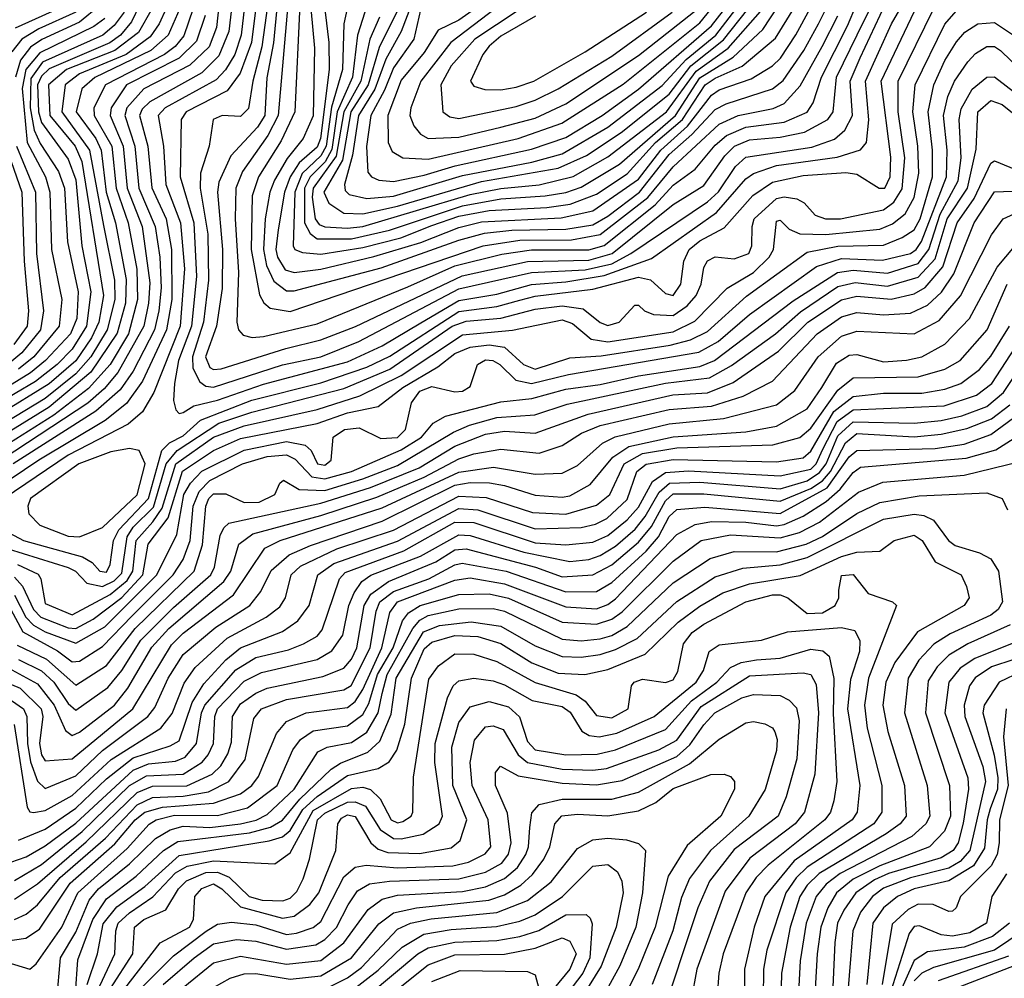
# Model space of a CAD drawing. Extents: x 501367 to 657802, y 482273 to 547541.
# Tile 204 of 256: x 556718 to 559290, y 536081 to 538586. Entities that reach past the tile are written whole.
import ezdxf

# ---------------------------------------------------------------- set-up
doc = ezdxf.new("R2010")
doc.units = 0

msp = doc.modelspace()

# ---------------------------------------------------------------- linework, layer by layer
at = {"layer": '0CON20XD'}
for points in [[(557282, 538705), (557264.4, 538555), (557238.9, 538491.1), (557193.7, 538446.3), (557058.7, 538371.3), (557038.2, 538351.8), (557031.1, 538335), (557053.5, 538255), (557063.7, 538146.3), (557101.1, 538065), (557115.2, 537985), (557115.8, 537855), (557102, 537775), (557039, 537641), (556997.3, 537582.7), (556941.4, 537538.6), (556768, 537435), (556655, 537358.9)], [(557315.1, 538704.9), (557296.5, 538545), (557280.1, 538495), (557255.6, 538454.4), (557231.2, 538428.8), (557098.5, 538355), (557079.9, 538335), (557094, 538255), (557100, 538155), (557138.6, 538055), (557149, 537935), (557137.1, 537785), (557068.6, 537611.4), (557039.2, 537560.8), (557001.5, 537528.5), (556845, 537448.2), (556677.7, 537335)], [(557909.1, 538615), (557865, 538584.5), (557811.6, 538558.4), (557775, 538499.5), (557715, 538427.3), (557679.9, 538335), (557680.6, 538265), (557691.3, 538241.3), (557719.2, 538225), (557785, 538221.2), (558020, 538275), (558134.8, 538315.2), (558295, 538417.3), (558495, 538577.3), (558598.6, 538705)], [(557246.6, 538695), (557232.2, 538565), (557213.4, 538515), (557163.2, 538466.8), (557042.7, 538405), (556997.8, 538355), (556992.9, 538335), (557019.4, 538255), (557029.9, 538145), (557072.6, 538045), (557084.6, 537965), (557087.6, 537885), (557082.2, 537825), (557070.1, 537775), (557015, 537667.4), (556981.2, 537618.8), (556917.5, 537562.5), (556701.5, 537425)], [(557344.8, 538695), (557323.8, 538526.2), (557294.5, 538445.5), (557260.1, 538399.9), (557153.3, 538345), (557140, 538325), (557137.8, 538175), (557173.2, 538055), (557180.1, 537915), (557167.2, 537785), (557132.9, 537695), (557122.6, 537635), (557120.4, 537590.4), (557126.1, 537566.1), (557135, 537556.9), (557145, 537559.5), (557173.5, 537576.5), (557235, 537591.4), (557355, 537633.4), (557575, 537692), (557665, 537733.3), (557766.3, 537793.7), (557865, 537852.2), (557965, 537868.7), (558055, 537893.8), (558145, 537900.8), (558245, 537917.4), (558368.5, 537961.5), (558538.4, 538081.6), (558615, 538169.7), (558635, 538184.1), (558695, 538204.2), (558853.8, 538226.2), (558914.6, 538245.4), (558930.4, 538265), (558936.5, 538323.5), (558928, 538425), (558995.3, 538575), (559039.2, 538650.8)], [(557374.1, 538685), (557351.1, 538515), (557327.3, 538425), (557316.1, 538353.9), (557295, 538332.9), (557247.5, 538335), (557223.3, 538325), (557213.7, 538255), (557190.9, 538185), (557189.4, 538145), (557209.7, 538025), (557211.2, 537905), (557198.9, 537795), (557169.8, 537705), (557170.8, 537675), (557189.1, 537639.1), (557205, 537628.6), (557225, 537625.7), (557405, 537683.7), (557505, 537705.1), (557603.9, 537745), (557865, 537882.3), (558055, 537924.9), (558195, 537932.1), (558265, 537947.8), (558314.6, 537975), (558515, 538110.1), (558543.9, 538136.1), (558588.4, 538201.6), (558615, 538226.5), (558787.2, 538252.8), (558846.5, 538273.5), (558873.5, 538296.5), (558894.1, 538335), (558887.5, 538425), (558913.8, 538486.2), (558979.4, 538625)], [(557391.1, 538625), (557381, 538525), (557364, 538434), (557358.3, 538335), (557339.5, 538305), (557269.9, 538230.1), (557238.5, 538161.5), (557235.3, 538135), (557248.4, 537985), (557247, 537883), (557232.2, 537785), (557203.4, 537705), (557215, 537676.9), (557225, 537671.5), (557245, 537673.3), (557413.2, 537726.8), (557505, 537748.9), (557595.8, 537784.2), (557873.8, 537916.2), (558045, 537954), (558205, 537957.6), (558265.6, 537975), (558425, 538102.6), (558505, 538152.5), (558560.5, 538229.5), (558585.9, 538255), (558625, 538271.8), (558705, 538278.5), (558767.9, 538292.1), (558829.1, 538325), (558843.4, 538345), (558852, 538435), (558906.2, 538546.2), (558978, 538692)], [(557417.6, 538615), (557393.3, 538335), (557366.6, 538283.4), (557300.7, 538189.3), (557283.2, 538145), (557281.2, 538065), (557289.6, 537925), (557285.7, 537795.7), (557289.8, 537775), (557301.7, 537761.7), (557325.4, 537755.4), (557355, 537757.6), (557495, 537791.4), (557732.1, 537887.9), (557855, 537942.2), (557977.3, 537972.7), (558055, 537984.2), (558205, 537984.1), (558244.6, 537995.4), (558378.1, 538101.9), (558425, 538153.2), (558482.3, 538195), (558535, 538258), (558565, 538283.1), (558615, 538304.9), (558715, 538318), (558775, 538343.9), (558791.3, 538368.7), (558812.5, 538435), (558880.4, 538569.6), (558927.9, 538682.1)], [(557741.7, 538625), (557714.9, 538555.1), (557675, 538482.4), (557646.1, 538403.9), (557603.6, 538335), (557588, 538232), (557567.1, 538155), (557568.9, 538138.9), (557578.6, 538128.6), (557625, 538118.8), (557695, 538124.3), (557875, 538178.4), (558056.4, 538213.6), (558135, 538235.4), (558255, 538305.1), (558396.5, 538413.5), (558458.8, 538481.2), (558536.7, 538545), (558635, 538674.3)], [(557765, 538611.4), (557747.8, 538535), (557695, 538459.5), (557671, 538401), (557635.7, 538335), (557624.5, 538254.5), (557627.4, 538187.4), (557637.5, 538175), (557656.5, 538166.5), (557695, 538162.4), (557775, 538179), (557856.2, 538203.8), (558055, 538246.9), (558145, 538278.2), (558239.5, 538335), (558335, 538404), (558525, 538569.3), (558622.6, 538695)], [(558080, 538650), (557906.9, 538535), (557845.7, 538465), (557818.8, 538415), (557823.4, 538345), (557842.1, 538332.1), (557865, 538327.6), (558015, 538358.7), (558065, 538375.4), (558124.8, 538405), (558265, 538490), (558423, 538605)], [(557032.6, 538625), (557010.3, 538579.7), (556981.7, 538545), (556953.6, 538525), (556795, 538457.2), (556775, 538438.4), (556764.9, 538415), (556767.2, 538345), (556775, 538316.7), (556845, 538221.6), (556865, 538166.8), (556880.6, 537995), (556903.8, 537875), (556893.3, 537785), (556855.4, 537724.6), (556815.9, 537685), (556759.6, 537640.4), (556652.4, 537577.6)], [(556691.1, 537245), (556728.1, 537225), (556882.7, 537182.7), (556907.5, 537167.5), (556927.3, 537145), (556945, 537142.6), (556955, 537161.9), (556963.7, 537225), (556977.2, 537252.8), (557055.1, 537335), (557089.9, 537460.1), (557109.8, 537480.2), (557145, 537498.2), (557190.4, 537539.6), (557325, 537591.3), (557505, 537636.9), (557625, 537677.4), (557685, 537706.4), (557865, 537823.3), (557965, 537836.6), (558025, 537852.8), (558065, 537863.4), (558215, 537881.9), (558335, 537912.9), (558365.9, 537905.9), (558405, 537870.2), (558425, 537865.2), (558444.9, 537895), (558453, 537955), (558467, 537985), (558495, 538007.5), (558558.5, 538041.5), (558633.5, 538126.5), (558685, 538161.1), (558765, 538178.4), (558876.4, 538186.4), (558905, 538181.7), (558963.1, 538145), (558977.9, 538145), (558992.4, 538175), (558994, 538226), (558968.6, 538425), (559064, 538626)], [(556855, 538630.4), (556706.7, 538563.3)], [(556927.6, 538622.4), (556875, 538579.4), (556776.5, 538533.5), (556746.5, 538513.5), (556720.3, 538479.7), (556707.6, 538435)], [(557450.4, 538625), (557436.9, 538345), (557401.3, 538268.7), (557342.5, 538175), (557325.3, 538125), (557323.4, 537985), (557345, 537867.1), (557356.2, 537846.2), (557372.3, 537832.3), (557425, 537822.8), (557928.9, 537995), (558025, 538009.2), (558159.6, 538010.4), (558235, 538024.4), (558359.3, 538120.7), (558425, 538201.3), (558545, 538312.2), (558595, 538335.3), (558686.7, 538353.3), (558715, 538366.4), (558756.9, 538413.1), (558814.4, 538515.6), (558855, 538595.7)], [(557707.9, 538615), (557656.9, 538513.1), (557628.4, 538415), (557583.4, 538345), (557561.3, 538218.7), (557513.1, 538135), (557526, 538106), (557565, 538079.9), (557615, 538078.2), (557705, 538098), (557925, 538162.6), (558125, 538197.5), (558199.1, 538230.9), (558289.2, 538290.8), (558415, 538390.7), (558471.7, 538465), (558557.1, 538532.9), (558640.7, 538639.3)], [(556991.1, 538605), (556965, 538570.3), (556935.7, 538545), (556778.1, 538475), (556747.7, 538432.3), (556745.8, 538355), (556756.6, 538296.6), (556772.1, 538262.1), (556819.3, 538189.3), (556835.3, 538145), (556843.2, 538005), (556870.9, 537875), (556867.9, 537805), (556851.3, 537765), (556786.1, 537695), (556746.6, 537663.4), (556575, 537557.4)], [(557064.2, 538615), (557028.3, 538551.7), (556967.1, 538505), (556840.6, 538455), (556793.6, 538415), (556796.7, 538335), (556863.2, 538255), (556880.9, 538215), (556937.1, 537865), (556925.1, 537795), (556905.9, 537754.1), (556865.3, 537694.7), (556795, 537634.4), (556665, 537554.3)], [(557171.4, 538615), (557146.9, 538543.1), (557124.1, 538515.9), (557096.2, 538495), (556942.6, 538415), (556912.3, 538355), (556912.9, 538335), (556958.8, 538255), (556970.1, 538145), (557002.1, 538055), (557024.1, 537934.1), (557026.3, 537855), (557002.8, 537765), (556954.6, 537685), (556898.2, 537621.8), (556807.5, 537552.5), (556675, 537468.4)], [(557203.1, 538596.9), (557180.4, 538529.6), (557135.1, 538484.9), (556997.6, 538415), (556957, 538355), (556954.9, 538335), (556989, 538255), (556999, 538145), (557038.4, 538045), (557058.1, 537898.1), (557054.8, 537845.2), (557042.3, 537785), (556975, 537663.6), (556939, 537621), (556896.1, 537583.9), (556675, 537438)], [(557100.7, 538615), (557083.1, 538575), (557059.2, 538540.8), (556996.5, 538495), (556875, 538444.2), (556836.8, 538415), (556828.8, 538345), (556900.5, 538245), (556937.5, 538047.5), (556965.7, 537905), (556966.9, 537855), (556947.1, 537775), (556904.6, 537705), (556865, 537660.1), (556785, 537595.8), (556678.3, 537531.7)], [(557136.3, 538615), (557106.4, 538545), (557061.2, 538505), (556915, 538434.3), (556880.5, 538405), (556866, 538345), (556917.5, 538275), (556930.8, 538245), (556944.6, 538135.4), (556968.9, 538055), (556996.9, 537906.9), (556995, 537844.6), (556973, 537767), (556904.6, 537665), (556795, 537573.3), (556695, 537511.8)], [(556865, 538605.2), (556768.4, 538561.6), (556724.1, 538535), (556698.1, 538501.9)], [(556712.5, 537162.5), (556766.7, 537136.7), (556773.8, 537125), (556785, 537060), (556855, 537030.9), (556955, 537083.6), (556999.4, 537120.6), (557014.3, 537145), (557022.8, 537225), (557066, 537274), (557090.2, 537309.8), (557125.8, 537425), (557225, 537494.6), (557305, 537524.9), (557495, 537567.2), (557607.2, 537602.8), (557715, 537656.4), (557875, 537762.5), (558005.6, 537774.4), (558135, 537801.2), (558162, 537792), (558211.2, 537751.2), (558255, 537744.4), (558425, 537770.5), (558481.9, 537798.1), (558566.2, 537883.8), (558635, 537925.4), (558676, 537965), (558687.3, 537985), (558695, 538058.9), (558705, 538061.8), (558728.4, 538038.4), (558756.5, 538026.5), (558824, 538024), (558965, 538038.6), (558998, 538052), (559031.5, 538078.5), (559055, 538120.8), (559067.1, 538185), (559064.2, 538255), (559051.2, 538345), (559057.7, 538415), (559135, 538574.2), (559170.7, 538615)], [(557479, 538615), (557488.6, 538511.4), (557485, 538334.6), (557459.1, 538275), (557417.2, 538222.8), (557383.9, 538166.1), (557372.1, 538135), (557359.9, 538065), (557355.5, 537985), (557363, 537943), (557382.5, 537902.5), (557415, 537877), (557435, 537876.8), (557662.7, 537937.3), (557865, 538009.7), (557932.3, 538027.7), (558004, 538036), (558145, 538038.7), (558215, 538049.8), (558255, 538072), (558337.7, 538135), (558415, 538233.4), (558474.4, 538285.6), (558535, 538350.7), (558564, 538366), (558684.9, 538405.1), (558713, 538427), (558766.7, 538505), (558805.3, 538574.7), (558824.5, 538615)], [(557515.9, 538605), (557525.8, 538525.8), (557526.7, 538455), (557504.5, 538275), (557495, 538252.2), (557448.4, 538211.6), (557424.5, 538175), (557409.9, 538135), (557393.5, 538036.5), (557387.4, 537985), (557391.5, 537965), (557412.1, 537932.1), (557435, 537925.1), (557505, 537933.9), (557643.5, 537966.5), (557766.5, 538003.5), (557865, 538042.8), (557925, 538057.4), (558132.4, 538067.6), (558215, 538085.8), (558335, 538169.2), (558392.7, 538245), (558462.5, 538307.5), (558525, 538388.1), (558545, 538402.7), (558628.8, 538431.2), (558684.9, 538465.1), (558705.4, 538485), (558746, 538546), (558783.2, 538615)], [(557574, 538615), (557564.9, 538575), (557561.4, 538455), (557533, 538357), (557518.6, 538255), (557505, 538229.8), (557456.5, 538183.5), (557436.9, 538135), (557432.4, 537995), (557437.1, 537985), (557457.2, 537977.2), (557505, 537973.2), (557615, 537990.2), (557714.1, 538015.9), (557795, 538047.8), (557865, 538071.9), (557945, 538087.5), (558094.9, 538095.1), (558156, 538104), (558225, 538129.4), (558305, 538183.1), (558379.4, 538265), (558449.7, 538325), (558508.5, 538415), (558535, 538433), (558605.6, 538464.4), (558692.6, 538537.4), (558740.8, 538615)], [(557620.1, 538605), (557600.4, 538545), (557587.5, 538435), (557548, 538345), (557533.3, 538246.7), (557516, 538214), (557477.1, 538175), (557462, 538145), (557462.4, 538055), (557477.2, 538027.2), (557495, 538013.1), (557585, 538013), (557684.5, 538035.5), (557875, 538099.4), (557975, 538117.7), (558090.6, 538125), (558145, 538133.9), (558185, 538148), (558285, 538208.4), (558431.2, 538335), (558495, 538433.6), (558582.4, 538487.6), (558659.8, 538560.2), (558699.5, 538620.5)], [(557658, 538592), (557632.6, 538535), (557609.5, 538425), (557564.7, 538345), (557545, 538228.6), (557484.8, 538145), (557482.2, 538122.2), (557490.3, 538065), (557500.9, 538050.9), (557515, 538044.6), (557575, 538040.6), (557615, 538044.9), (557895, 538128.9), (557975, 538144.5), (558075, 538154), (558164.4, 538175.6), (558255, 538226.9), (558408, 538345), (558485, 538451), (558569, 538511), (558653, 538607)], [(557961.1, 538615), (557844.2, 538525.8), (557765.9, 538425), (557740, 538355), (557737.2, 538335), (557748.3, 538308.3), (557765, 538286.3), (557785, 538275.2), (557865, 538279), (557975, 538304.9), (558065, 538328.4), (558145, 538366.1), (558335, 538492.4), (558495, 538618.6)], [(558065.5, 538594.5), (557975, 538542.4), (557945, 538516.6), (557928.4, 538495), (557896, 538425), (557905, 538411.6), (557933.1, 538403.1), (557975, 538401.9), (558015, 538409.6), (558061.6, 538425), (558195, 538501.5), (558355.2, 538605)], [(559023.3, 538143.3), (559030.4, 538225), (559012.9, 538345), (559013.3, 538425), (559105.9, 538615)], [(556705, 537129.1), (556725.8, 537105.8), (556754.6, 537045), (556774, 537025), (556845, 536997), (556865, 536995.4), (556910.5, 537019.5), (556985, 537075.7), (557040.1, 537135), (557054.3, 537215), (557105.9, 537284.1), (557143.7, 537406.3), (557225, 537460.3), (557295, 537491.1), (557495, 537530.5), (557575, 537558.1), (557655, 537574.8), (557718.9, 537625), (557811, 537679), (557855, 537713.8), (557895, 537730.4), (557945, 537735.9), (557985, 537729.7), (558034.5, 537684.5), (558065, 537672.4), (558155, 537702), (558237.1, 537707.1), (558417.3, 537735), (558470.7, 537749.3), (558515, 537770.7), (558616.9, 537863.1), (558775, 537978.5), (558855, 537993.6), (558975, 537996.9), (559023.5, 538016.5), (559055, 538036.8), (559070.1, 538065), (559102.5, 538175), (559102.6, 538245), (559091.3, 538345), (559105.8, 538415), (559135, 538479.2), (559165, 538527.4), (559187, 538553), (559221.2, 538575), (559265, 538578.3), (559335, 538531)], [(556941, 538589), (556912.2, 538567.8), (556770.9, 538499.1), (556734.4, 538455.6), (556724.5, 538405.5), (556738, 538265), (556785.5, 538175), (556797.5, 538135), (556801.2, 537985), (556828.2, 537855), (556821.8, 537785), (556755.5, 537705), (556715, 537672.7)], [(556705, 537082.1), (556734.8, 537025), (556754.2, 537004.2), (556785, 536986.3), (556865, 536957), (556940.5, 536999.5), (557076.4, 537135), (557129.1, 537240.9), (557147.1, 537345), (557164.8, 537375.2), (557194.1, 537405.9), (557305, 537461.3), (557415, 537483.3), (557464.4, 537474.4), (557480.1, 537460.1), (557496.5, 537425), (557515, 537421.5), (557531.8, 537435), (557537.5, 537495), (557567.2, 537515), (557605, 537519.1), (557661.8, 537491.8), (557705, 537494.3), (557725.7, 537515), (557741.7, 537585), (557763.5, 537615), (557795, 537627.3), (557855, 537613.7), (557875, 537615.3), (557895, 537627.5), (557914.6, 537685), (557935, 537696.7), (557954.3, 537695), (557972.3, 537685), (558014.2, 537644.2), (558055, 537635.3), (558151.7, 537658.3), (558492.6, 537717.4), (558542.4, 537745), (558625, 537815.7), (558799.3, 537940.7), (558865, 537961.8), (558972.3, 537957.7), (559045.6, 537975), (559060.2, 537985), (559073.5, 538006.5), (559139.1, 538175), (559140.6, 538245), (559131.1, 538335), (559142.3, 538385), (559160.3, 538425), (559195, 538475.2), (559215, 538497.6), (559245, 538515.2), (559265, 538515.6), (559280.4, 538505), (559335, 538451.6)], [(556688, 537058), (556726.8, 536986.8), (556816.9, 536936.9), (556855, 536908.2), (556875, 536909.7), (556935, 536947.7), (557012, 537028), (557119.2, 537135), (557145, 537175.2), (557163.8, 537225), (557171.6, 537315), (557186.8, 537353.2), (557215, 537382), (557300, 537425), (557365, 537444.6), (557415, 537448.4), (557437.9, 537437.9), (557481.4, 537391.4), (557515, 537385.7), (557585, 537405.6), (557715, 537461.7), (557768.1, 537495), (557798.7, 537531.3), (557830.4, 537549.6), (557975, 537586.9), (558056.2, 537596.2), (558145, 537620.2), (558235, 537632.5), (558334.8, 537655.2), (558495, 537679.8), (558532.9, 537695), (558738.8, 537851.2), (558854.8, 537925.2), (558895, 537931.6), (558985, 537923.6), (559065, 537948.2), (559093.5, 537985), (559122.6, 538077.4), (559169.9, 538165), (559177.8, 538225), (559172.6, 538325), (559177.1, 538352.9), (559206.3, 538403.7), (559245, 538435.2), (559265, 538436.4), (559345, 538374.6)], [(556711.5, 536951.5), (556788.6, 536915), (556865, 536847.4), (556945, 536898.5), (557020.4, 536995), (557173.7, 537145), (557196, 537214), (557204.4, 537315), (557212, 537335), (557225, 537346.7), (557256.9, 537346.9), (557305, 537324.6), (557344.3, 537325), (557384.6, 537345), (557398, 537375), (557407.7, 537382.3), (557448.3, 537358.3), (557515, 537355.8), (557615, 537385.8), (557705, 537421.3), (557851.8, 537508.2), (557893.7, 537526.3), (557965, 537546.3), (558063.7, 537553.7), (558148.7, 537581.3), (558405, 537635.9), (558519.8, 537650.2), (558578, 537682), (558692.9, 537765), (558757.6, 537822.4), (558855, 537888.6), (558900.6, 537899.4), (558985, 537889.6), (559065, 537912.6), (559109.5, 537960.5), (559141.2, 538065), (559193.8, 538145), (559216.9, 538246.9), (559221.4, 538345), (559255, 538374.2), (559284.2, 538364.2), (559320.2, 538335)], [(556681.9, 538255), (556724.2, 538135), (556729.9, 537955), (556741.4, 537825), (556737.8, 537785), (556703, 537737)], [(556710.1, 538255), (556759.6, 538135), (556762.4, 537975), (556780.5, 537825), (556772.7, 537775), (556723.9, 537715), (556687.7, 537685)], [(556715, 536914.1), (556775, 536884.9), (556807.9, 536855), (556845, 536799), (556865, 536781.5), (556949, 536841), (556984.9, 536885.1), (557034.6, 536964.6), (557120, 537050), (557217.6, 537135), (557226.9, 537155), (557242.2, 537237.8), (557251.7, 537258.3), (557265, 537270), (557505, 537322.7), (557635, 537363.1), (557761.4, 537415), (557855, 537471.4), (557935, 537502.9), (557985, 537510.3), (558065, 537505.1), (558203.3, 537555), (558424.8, 537605.2), (558515, 537610.6), (558582.3, 537637.7), (558700.2, 537719.8), (558776.6, 537795), (558865, 537854), (558905, 537863.3), (558995, 537855.1), (559055, 537869.1), (559083.8, 537886.2), (559129.9, 537940.1), (559167, 538055), (559211.3, 538118.7), (559255, 538210.7), (559265, 538217.1), (559345, 538183.9)], [(556648.4, 537215), (556845, 537154.2), (556864, 537145), (556893.9, 537113.9), (556935, 537105.1), (556965, 537119.7), (556985, 537140), (556998.7, 537235), (557015, 537259.8), (557067.7, 537312.3), (557100.8, 537425), (557130, 537460), (557238.2, 537531.8), (557325, 537560.4), (557565, 537622.2), (557685, 537672.5), (557848.2, 537785), (557885, 537798.4), (557975, 537806.2), (558065, 537829), (558135, 537838.1), (558189.8, 537829.8), (558235, 537794.8), (558255, 537786.3), (558284.5, 537795), (558325, 537840), (558335, 537840), (558350, 537825), (558374.2, 537815), (558425, 537813.2), (558462, 537838), (558485.2, 537864.7), (558498.5, 537895), (558505, 537938.6), (558515, 537955.3), (558535, 537966.1), (558585, 537960.5), (558622.9, 537975), (558631, 537995), (558631.3, 538045), (558637.2, 538065), (558695, 538118.8), (558715, 538123.2), (558747.9, 538117.9), (558767.4, 538107.4), (558796, 538075), (558823.3, 538065), (558862.5, 538065), (558975, 538089), (559001.5, 538108.5), (559023.3, 538143.3)], [(556697.5, 536887.5), (556765, 536850.4), (556808.8, 536795), (556838.3, 536728.3), (556855, 536715.5), (556875, 536724.3), (556966.3, 536795), (557000.6, 536839.4), (557063.5, 536946.5), (557107.6, 536995), (557252, 537118), (557269.9, 537145), (557291, 537215), (557327.6, 537242.4), (557505, 537290.2), (557651.6, 537338.4), (557775, 537390.4), (557865, 537438.2), (557905, 537451), (557975, 537463.9), (558075, 537453.5), (558135, 537473), (558186.2, 537505), (558235, 537525.7), (558415, 537566.8), (558525, 537575.5), (558607.8, 537602.2), (558685, 537640.9), (558801, 537765), (558865, 537809.4), (558905, 537820.8), (558975, 537814.5), (559045, 537819), (559089.8, 537840.2), (559126, 537874), (559158.5, 537921.5), (559211.4, 538055), (559265, 538136), (559335, 538138.5)], [(556645, 536870.8), (556719.4, 536839.4), (556774.4, 536785), (556778.7, 536765), (556770.3, 536695), (556775, 536665.5), (556785, 536649.6), (556855, 536654.3), (557014.3, 536785), (557115, 536952.2), (557145, 536982.7), (557276.7, 537083.3), (557358.6, 537205), (557399.1, 537225), (557665, 537310.5), (557865, 537403.5), (557956.2, 537416.2), (558065, 537398), (558135, 537400.8), (558175, 537421.3), (558240.8, 537479.2), (558273.8, 537496.2), (558415, 537529.4), (558556.6, 537543.4), (558695, 537579.4), (558743.4, 537616.6), (558803.9, 537705), (558865, 537758.6), (558905, 537772.2), (559055, 537764.5), (559119.9, 537800.1), (559176, 537864), (559256.5, 538023.5), (559287.4, 538065), (559335, 538086.7)], [(556665, 536828.6), (556728.4, 536785), (556736.8, 536765), (556738.4, 536695), (556746.4, 536646.4), (556765, 536596), (556785, 536577), (556865, 536610.4), (556935, 536676.8), (557053, 536765), (557071.7, 536788.3), (557105.8, 536865), (557145, 536926.8), (557231.1, 536998.9), (557319.2, 537055), (557348.6, 537091.4), (557375, 537146.7), (557422.1, 537187.9), (557477.8, 537212.2), (557665, 537275.1), (557855, 537369.2), (557895, 537376.1), (557945.3, 537375.3), (557985, 537368.9), (558065, 537343.4), (558135, 537337.8), (558155, 537341.5), (558208.5, 537371.5), (558267.3, 537442.7), (558309.7, 537470.3), (558425, 537496.2), (558615, 537509.3), (558695, 537523.6), (558775, 537568.8), (558813.8, 537625), (558851.9, 537688.1), (558885, 537709), (558905, 537711.3), (558975, 537691.4), (559035, 537695.7), (559075, 537704.9), (559135, 537737.8), (559199.3, 537805), (559271.3, 537938.7), (559335, 538014.7)], [(556704.3, 536744.3), (556738, 536528), (556745, 536516.5), (556754.3, 536514.3), (556785, 536519.7), (556855, 536559), (556957, 536653), (557086.7, 536735), (557117, 536773), (557147.8, 536852.2), (557177.1, 536892.9), (557260.5, 536969.5), (557362.4, 537025), (557398, 537052), (557412.7, 537075), (557427.8, 537135), (557452.2, 537157.8), (557547.1, 537202.9), (557695, 537252), (557865, 537341), (557937, 537337), (558058, 537298), (558145, 537293.9), (558225, 537317), (558260.2, 537345), (558297, 537425), (558345, 537452), (558435, 537466.7), (558685.5, 537474.5), (558755.8, 537494.2), (558785, 537518.5), (558855, 537617.7), (558895, 537650.1), (559065, 537652.6), (559135, 537672.6), (559175.1, 537694.9), (559245.2, 537775), (559297.8, 537895)], [(556675, 536378), (556735, 536398.4), (556785, 536427.5), (556865, 536486.9), (557015, 536625.2), (557055, 536641.5), (557125, 536648.2), (557151, 536659), (557180.2, 536695), (557193.2, 536775), (557201.8, 536795), (557283.1, 536886.9), (557335, 536919.6), (557420.4, 536939.6), (557459.7, 536955), (557495, 536974.8), (557508.3, 536991.7), (557553.6, 537125), (557568.2, 537141.8), (557721.9, 537198.1), (557855, 537272.8), (557905, 537271.7), (558065, 537219.2), (558145, 537213.8), (558215, 537220.3), (558255, 537238.2), (558305, 537278.8), (558335, 537312.2), (558371, 537379), (558405, 537402.8), (558465, 537407.1), (558705, 537393.9), (558785, 537411.3), (558798.4, 537425), (558816.6, 537463.4), (558853.9, 537536.1), (558895, 537566), (559133.5, 537576.5), (559217.4, 537605), (559257.9, 537635), (559355, 537785.2)], [(556715, 536442.1), (556785, 536471.2), (556865, 536525.9), (556945, 536602), (557015, 536657.1), (557111.2, 536688.8), (557135, 536702), (557168.6, 536801.4), (557199.3, 536850.7), (557256.7, 536913.3), (557295, 536944.9), (557405, 536987.4), (557444.9, 537015.1), (557474.6, 537055.4), (557496.8, 537135), (557539.3, 537165), (557705, 537223), (557865, 537308.6), (557915.1, 537305.1), (558065, 537255.3), (558185, 537258.9), (558222.7, 537267.3), (558252.4, 537282.4), (558305, 537332.4), (558330.6, 537405), (558355, 537424.3), (558425, 537436.9), (558695, 537430.3), (558765, 537441.3), (558785, 537458.5), (558845, 537562.1), (558895, 537601), (558975, 537609.9), (559075, 537610.3), (559135, 537620.1), (559176.9, 537635), (559225, 537671.8), (559255, 537706.5), (559303.4, 537785)], [(556705, 536336.6), (556775, 536378.2), (556881.5, 536465), (557005.1, 536584.9), (557049.8, 536609.8), (557145, 536614.9), (557195, 536646.2), (557211, 536665), (557224.4, 536695), (557227.7, 536765), (557234.7, 536785), (557305, 536857.3), (557349.9, 536880.1), (557495, 536914.1), (557533.6, 536936.4), (557562.4, 536977.6), (557578.5, 537055), (557591.6, 537088.4), (557612.4, 537117.6), (557635.5, 537134.5), (557765, 537184), (557865, 537240.2), (557895, 537238.2), (558035, 537194.5), (558155, 537170.1), (558205, 537175.5), (558235, 537185.7), (558275, 537210.2), (558326, 537255), (558352.4, 537287.6), (558389, 537351), (558415.5, 537374.5), (558495, 537377.1), (558705, 537360.3), (558775, 537381.1), (558807.5, 537402.5), (558824.7, 537425), (558855, 537498.2), (558895, 537534.9), (559055, 537531.6), (559125, 537538.7), (559179.1, 537550.9), (559244.4, 537575), (559288.1, 537611.9), (559335, 537682.2)], [(556705, 536234.9), (556735, 536248.7), (556765, 536273.4), (556824.1, 536345), (556942.3, 536447.7), (557025.5, 536534.5), (557065, 536553.3), (557145, 536556.9), (557211.6, 536568.4), (557265, 536595.7), (557306.9, 536653.1), (557330.3, 536759.7), (557349.8, 536785), (557415, 536809.6), (557565, 536835.1), (557584.1, 536845.9), (557634.1, 536945), (557649.3, 537040.7), (557659.3, 537065), (557695, 537092.2), (557786.7, 537125), (557855, 537161.6), (557874.2, 537165.8), (557989.4, 537145), (558145, 537090.9), (558225, 537091.5), (558265, 537115.6), (558355, 537197.1), (558386.6, 537235), (558415, 537287.6), (558435, 537305.6), (558508, 537312), (558705, 537295.6), (558827.8, 537362.2), (558885, 537443.2), (558905, 537460.5), (559109.2, 537465), (559185, 537477), (559255, 537501.9), (559360.7, 537579.3)], [(556705, 536287.8), (556765, 536328.5), (556891.8, 536438.2), (557025, 536567), (557065, 536583.1), (557155, 536584.4), (557221.4, 536615), (557243.4, 536636.6), (557262.4, 536667.6), (557271.6, 536698.4), (557274.1, 536765), (557295, 536798.3), (557335, 536826.6), (557365, 536839.5), (557509.9, 536870.1), (557565, 536891.7), (557585, 536914.8), (557599.1, 536945), (557617.8, 537055), (557635.4, 537084.6), (557681.7, 537118.3), (557805, 537169.1), (557855, 537200.3), (557885, 537203.1), (558065.4, 537155.4), (558135, 537130.2), (558215, 537135.1), (558265, 537161.8), (558335, 537220.3), (558368.5, 537261.5), (558405, 537328.8), (558425, 537346.9), (558505, 537346.6), (558705, 537327.5), (558785, 537361), (558815, 537380.9), (558835.9, 537405), (558875, 537480.1), (558905, 537504.1), (559055, 537495.6), (559125, 537502.4), (559192.4, 537517.6), (559256.9, 537543.1), (559305, 537579)], [(556675, 536177.7), (556734.2, 536185.8), (556770.5, 536209.5), (556850, 536330), (556967.3, 536432.7), (557020.4, 536495), (557045, 536514.9), (557091.4, 536528.6), (557225, 536538.4), (557295, 536563.5), (557324.5, 536585), (557341.9, 536608.1), (557389.3, 536720.7), (557415, 536751.9), (557466.7, 536775), (557575, 536788.9), (557595, 536804.6), (557615, 536836.1), (557664, 536945), (557685, 537036.5), (557705.6, 537065), (557855, 537121.7), (557895, 537127.3), (557985, 537112.1), (558145, 537051.6), (558225, 537046.6), (558255, 537057.4), (558275, 537072.6), (558435, 537240.3), (558482.8, 537267.2), (558525, 537274.7), (558615, 537272.5), (558695, 537263), (558715, 537266.6), (558765, 537288.9), (558825, 537326.8), (558861.2, 537358.8), (558895, 537402.3), (558915, 537416.4), (559190.3, 537439.7), (559268.1, 537461.9), (559345, 537510.5)], [(556875, 537234.9), (556935, 537258.7), (557025, 537343.9), (557046, 537425), (557030.1, 537460.1), (557005.2, 537465.2), (556956.7, 537456.7), (556872.9, 537425), (556747, 537335), (556739.8, 537315), (556741.9, 537295), (556770.6, 537265), (556845, 537236.3), (556875, 537234.9)], [(556655, 536131.9), (556744.6, 536105.4), (556761.1, 536118.9), (556828.5, 536215), (556870.1, 536305), (556999.3, 536420.7), (557056.2, 536483.8), (557075, 536495.4), (557122.7, 536507.3), (557235, 536506.7), (557313.2, 536526.8), (557390.9, 536585), (557432.1, 536677.9), (557451.6, 536705), (557485, 536727.8), (557575, 536740.8), (557615, 536770.6), (557630.6, 536799.4), (557653.3, 536875), (557693.8, 536945), (557718.2, 537015), (557734, 537036), (557764.8, 537055.2), (557865, 537084.1), (557945, 537085.3), (557995, 537074.2), (558135, 537011.6), (558225, 537006.1), (558265, 537019.6), (558291.7, 537038.3), (558425, 537171.4), (558498.6, 537225), (558575, 537239.5), (558705, 537231.6), (558755, 537246.2), (558807.3, 537272.7), (558909, 537351), (558972.7, 537377.3), (559185, 537395.4), (559335, 537431.9)], [(556815.1, 536024.9), (556824.9, 536135), (556865, 536201.6), (556899.7, 536285), (556924.2, 536315), (557005, 536380.7), (557073.3, 536446.7), (557111, 536469), (557145, 536478.9), (557215.4, 536475.4), (557295, 536484.4), (557335.8, 536494.2), (557365, 536509.5), (557435.7, 536575), (557496.8, 536673.2), (557521.1, 536685), (557585, 536697.2), (557625, 536724), (557654.4, 536775), (557665.4, 536825.4), (557678.2, 536875), (557745, 536994.9), (557763.4, 537016.6), (557785, 537028.8), (557865, 537046.3), (557955, 537047.5), (557985, 537040.1), (558135, 536967.1), (558185, 536962.7), (558235, 536967.9), (558265, 536977.2), (558305, 537000.5), (558425, 537114.6), (558521.7, 537178.3), (558585, 537196.4), (558695, 537195.6), (558772.4, 537215), (558815, 537235.5), (558905, 537295.4), (558965, 537324.2), (559067.9, 537342.1), (559245, 537349.4), (559284.6, 537335), (559298.2, 537305)], [(556858.1, 535955), (556870.5, 536129.5), (556909.5, 536235), (556945, 536289.2), (557022.3, 536347.7), (557094.4, 536415.6), (557131.2, 536438.8), (557318.8, 536461.2), (557373.9, 536476.1), (557405, 536494.4), (557450.3, 536549.7), (557532, 536628), (557556.3, 536643.7), (557628, 536672), (557659.4, 536700.6), (557688.8, 536771.2), (557701.5, 536865), (557773.3, 536986.7), (557815, 537003), (557897.2, 537012.8), (557975, 537001), (558065, 536950), (558135, 536921.6), (558185, 536919.8), (558235, 536927.2), (558275, 536940), (558331.1, 536968.9), (558435, 537066), (558535, 537129.7), (558607.4, 537152.6), (558705, 537161.1), (558775, 537180.5), (558975, 537280.7), (559055, 537293.9), (559080.1, 537290.1), (559105, 537277.7), (559144.4, 537225), (559161.8, 537211.8), (559225, 537192.5), (559255, 537176.7), (559275.1, 537145), (559285.4, 537064.6), (559274.1, 537045), (559255, 537030.1), (559148.6, 536981.4), (559106.1, 536953.9), (559067.2, 536912.8), (559039.2, 536865), (559029.1, 536775), (559088.9, 536585), (559095.7, 536505), (559085.3, 536484.7), (559048.3, 536451.7), (558861.8, 536355), (558825, 536327), (558798.7, 536295), (558772.5, 536225), (558756.6, 536126.6), (558747, 535945)], [(556894.9, 536065.1), (556921.6, 536145), (556936.2, 536223.8), (556972.2, 536267.8), (557045, 536320.9), (557135, 536402.5), (557369.6, 536440.4), (557405, 536450.9), (557425, 536467.2), (557457.9, 536522.1), (557495, 536556.6), (557575, 536610.7), (557655, 536629.5), (557683.5, 536646.5), (557703.1, 536676.9), (557724.7, 536745.3), (557741.6, 536865), (557775, 536941.6), (557795, 536959.5), (557855, 536977), (557915, 536974), (557975, 536955.6), (558055.7, 536905.7), (558125, 536878.8), (558194.7, 536875.3), (558255, 536887.9), (558351.8, 536928.2), (558438.2, 537011.8), (558495, 537053.8), (558555, 537088.1), (558625, 537112.1), (558756.6, 537133.4), (558865, 537183), (558905, 537194.6), (558965, 537197.5), (559002.9, 537225), (559055, 537238.5), (559076, 537225), (559109.7, 537169.7), (559177.1, 537135), (559191.8, 537105), (559198, 537075), (559185.3, 537055), (559063.4, 536986.6), (559004, 536906), (558980.8, 536855), (558972.7, 536795), (558985.8, 536725.8), (559029.6, 536585), (559034.2, 536505), (559018, 536485), (558981.4, 536458.6), (558806.7, 536355), (558775.3, 536325), (558755.9, 536295), (558731.1, 536215), (558708.3, 536095), (558704.5, 535945)], [(556921.7, 536048.3), (556967.2, 536145), (556969.6, 536205), (556976, 536225), (557005, 536252.4), (557066.1, 536293.9), (557125, 536356.5), (557156.1, 536373.9), (557225, 536388.2), (557385, 536380), (557425, 536409.5), (557485, 536519.6), (557585, 536576.9), (557615, 536580.3), (557635, 536574.9), (557660.1, 536550.1), (557688.4, 536495), (557705, 536487.8), (557718.9, 536491.1), (557741.2, 536505), (557745.3, 536515), (557747.1, 536607.1), (557787.3, 536862.7), (557812.3, 536897.7), (557855, 536928.5), (557905, 536927.8), (557965, 536908.8), (558065, 536853.7), (558171.5, 536821.5), (558195.1, 536805.1), (558225, 536768.2), (558265, 536762), (558307.5, 536785), (558316.2, 536845), (558323.6, 536855), (558345, 536862.6), (558405, 536854.4), (558425, 536860.7), (558437.1, 536882.9), (558452.1, 536955), (558475.1, 536984.9), (558505, 537006), (558614.7, 537065), (558685, 537082.9), (558705, 537083.1), (558725.1, 537075.1), (558775, 537034.1), (558815, 537035.9), (558848, 537055), (558857.6, 537075), (558858.4, 537095), (558865, 537133.3), (558895, 537136.1), (558935, 537086.6), (558998.6, 537065), (559008.9, 537055), (558935.1, 536865), (558925.3, 536794.7), (558932, 536735), (558970.1, 536585), (558970.3, 536515), (558949.3, 536485), (558775, 536371.6), (558746.3, 536343.7), (558719.6, 536305), (558669.9, 536155), (558661.1, 536105), (558659.3, 535955)], [(559305.8, 537005), (559195, 536955.1), (559144.9, 536925.1), (559114.8, 536895), (559091.3, 536858.7), (559084.6, 536775), (559146.8, 536585), (559149.8, 536505), (559134, 536466), (559094.8, 536425), (558965, 536375.5), (558895, 536340.7), (558852, 536305), (558829.1, 536265), (558811.1, 536215), (558801.8, 536145), (558790, 535945)], [(556955.5, 536055), (557013.9, 536145), (557018.5, 536215), (557042.3, 536235), (557099.7, 536260.3), (557133, 536315), (557154.3, 536335.7), (557205, 536357.7), (557235, 536358.7), (557265.7, 536345.7), (557317.8, 536295), (557351.4, 536285), (557406.1, 536283.9), (557425, 536290.4), (557442.2, 536307.8), (557459.2, 536340.8), (557475, 536392.5), (557495.9, 536495), (557515, 536512.9), (557575, 536541), (557595, 536542.2), (557621.4, 536531.4), (557660.2, 536470.2), (557695, 536446.8), (557715, 536445.6), (557771.9, 536458.1), (557814.4, 536485), (557822.9, 536505), (557802.6, 536645), (557803.3, 536695), (557835.7, 536814.3), (557851, 536845), (557865, 536858.1), (557905, 536865.5), (557955, 536858.8), (557985, 536848.2), (558057.4, 536807.4), (558135, 536791.5), (558156.3, 536776.3), (558186.9, 536726.9), (558205.6, 536715.6), (558232.4, 536712.4), (558278.4, 536721.6), (558375.6, 536765), (558485.7, 536855), (558504.6, 536885.4), (558519.4, 536935), (558545, 536952.5), (558656, 536965), (558723.7, 536986.3), (558865, 536997.9), (558899.7, 536989.7), (558913.1, 536963.1), (558912.2, 536935), (558888.3, 536861.7), (558880.8, 536785), (558913.1, 536585), (558905.8, 536515), (558893, 536495), (558741.7, 536388.3), (558664.6, 536295), (558636.6, 536215), (558611.6, 536105), (558610.9, 535965)], [(559358.3, 536975), (559212.9, 536917.1), (559175, 536891.5), (559145.7, 536855), (559134.9, 536775), (559195.1, 536604.9), (559197.1, 536575), (559183.1, 536486.9), (559169.5, 536435), (559156.5, 536415), (559125, 536396.4), (558987.8, 536355), (558951.5, 536338.5), (558902.2, 536305), (558870.9, 536259.1), (558854.9, 536225), (558847.2, 536175), (558833.3, 535865)], [(556992.8, 536055), (557085, 536174.3), (557162.3, 536215), (557172.3, 536235), (557176, 536295), (557193.9, 536316.1), (557225, 536328), (557246.8, 536315), (557295, 536268.4), (557405, 536238.7), (557435, 536243.2), (557476.1, 536273.9), (557499.9, 536305), (557544.1, 536415), (557549.5, 536485), (557559.2, 536499.2), (557575, 536508), (557595, 536503.9), (557635.5, 536435), (557655, 536419), (557679.6, 536409.6), (557763, 536407), (557845, 536421.8), (557869, 536441), (557886, 536495), (557850.1, 536585), (557847.2, 536685), (557865, 536749.6), (557895, 536790.2), (557945, 536804.6), (557995, 536790.7), (558024, 536764), (558045, 536699.7), (558065, 536678.3), (558145, 536664.7), (558226.4, 536666.4), (558275, 536678.2), (558405, 536731.2), (558473.5, 536806.5), (558539, 536855), (558575, 536893.1), (558603.3, 536906.7), (558643, 536913), (558705, 536917.6), (558785, 536940.7), (558816.6, 536936.6), (558833, 536923), (558844.7, 536864.7), (558843, 536773), (558852.7, 536595), (558844.9, 536545.1), (558835.9, 536515), (558821.7, 536495), (558673.2, 536376.8), (558641.9, 536345), (558615.1, 536305), (558555.5, 536145), (558544.2, 536095), (558536, 535976)], [(559315, 536914.3), (559257.1, 536895), (559213.7, 536866.3), (559199.6, 536845), (559185.4, 536795), (559187, 536765), (559234.2, 536635), (559241, 536595), (559200.3, 536415), (559175, 536386), (559145, 536369), (559045, 536343.8), (558975, 536316.5), (558946, 536295), (558915, 536254), (558894.7, 536205), (558866.1, 535855)], [(557034.7, 536055), (557119.9, 536140.1), (557205.8, 536204.2), (557235, 536223.1), (557271.7, 536228.3), (557335, 536221.1), (557415, 536195.5), (557441.2, 536198.8), (557485, 536214.4), (557505, 536229.6), (557565, 536346), (557595, 536372), (557623.2, 536376.8), (557705, 536370.2), (557850, 536375), (557890.3, 536385), (557933.9, 536406.1), (557949, 536425), (557942.1, 536495), (557899.9, 536585), (557894.6, 536645), (557906.2, 536703.8), (557935, 536737.8), (557955, 536740.9), (557980.8, 536730.9), (558020.2, 536665), (558045, 536645.1), (558135, 536627.9), (558215, 536624.7), (558250.7, 536629.3), (558387.8, 536677.8), (558435, 536703.4), (558498.7, 536791.3), (558625, 536871.1), (558765, 536879.4), (558784.6, 536874.6), (558798.4, 536848.4), (558804.9, 536775), (558795.4, 536614.6), (558768.7, 536515), (558743.6, 536485), (558625.5, 536395), (558561.3, 536308.7), (558486.7, 536105), (558457.7, 535945)], [(559335, 536882.9), (559277.1, 536855), (559237.6, 536795), (559233.8, 536775), (559264, 536664), (559273.5, 536605), (559272.4, 536575), (559253.6, 536523.6), (559245.4, 536495), (559238.7, 536421.3), (559209.9, 536375), (559145, 536335.5), (559055, 536314.6), (559010.8, 536295), (558975, 536265.5), (558946.8, 536225), (558931.2, 536065)], [(557093.2, 536065), (557174.2, 536135), (557225, 536171.3), (557285, 536182.9), (557335, 536178.6), (557415, 536157), (557491.5, 536168.5), (557515, 536182.5), (557546.3, 536213.7), (557576.7, 536273.3), (557600.5, 536309.5), (557632.2, 536327.8), (557684.7, 536335.3), (557865, 536341.2), (557935, 536358.7), (557977.8, 536382.2), (557995, 536405.2), (558002, 536435), (557992.5, 536512.5), (557961, 536585), (557961.2, 536618.8), (557974.6, 536635.4), (558020.1, 536610.1), (558135, 536590.7), (558225, 536586.5), (558292, 536598), (558435, 536661.1), (558469, 536691), (558505, 536743.8), (558534.5, 536775), (558605, 536814.1), (558635, 536822.8), (558705, 536820.1), (558728.3, 536808.3), (558747.8, 536787.8), (558754.3, 536754.3), (558748.7, 536655), (558720.7, 536555), (558699.7, 536505), (558585, 536417.8), (558520.6, 536335), (558489.5, 536265), (558388.6, 535961.4)], [(559294.8, 536785), (559287.7, 536712.3), (559300.5, 536585), (559277.9, 536495), (559276.4, 536435), (559271.3, 536405), (559256.1, 536375), (559175.8, 536295), (559164.6, 536265.4), (559155, 536257.1), (559145, 536255.5), (559104.2, 536274.2), (559065, 536275.1), (559038.7, 536261.3), (558997.4, 536222.6), (558971.6, 536065)], [(557145, 536057.7), (557225, 536121.3), (557295, 536138.8), (557415, 536118.4), (557505, 536127.8), (557565, 536173.7), (557628.8, 536261.2), (557665, 536287.8), (557705, 536298.9), (557875, 536308), (557935, 536320), (557985, 536341.8), (558018.9, 536371.1), (558040.6, 536405), (558047.6, 536425), (558050.5, 536475), (558056.5, 536513.5), (558075, 536535.7), (558135, 536549.4), (558265, 536549.6), (558335, 536567.2), (558468.1, 536641.9), (558545, 536706.1), (558615, 536748.4), (558635, 536751.8), (558665, 536746.4), (558685, 536735.6), (558690.9, 536725), (558697, 536705), (558695, 536676.2), (558665.8, 536574.2), (558622.5, 536505), (558522.6, 536415), (558467.9, 536342.1), (558447.3, 536292.7), (558424.1, 536205), (558370.7, 536065)], [(557225, 536057.5), (557268.5, 536081.5), (557305, 536093.1), (557335, 536093.7), (557425, 536078.9), (557505, 536087.8), (557584.8, 536135.2), (557656.1, 536223.9), (557695, 536252.6), (557754.5, 536265.5), (557944.2, 536285.8), (557985, 536299.1), (558027.3, 536325), (558057.8, 536352.2), (558087.3, 536392.7), (558102.9, 536425), (558116.5, 536485), (558134.4, 536505.6), (558175, 536510.5), (558255, 536506), (558335, 536519.1), (558379.7, 536540.3), (558425, 536577.1), (558523.5, 536613.5), (558558.8, 536615), (558575, 536608.5), (558585.4, 536595), (558585.3, 536575), (558549.6, 536505), (558462.2, 536427.8), (558412.2, 536347.8), (558377.9, 536215), (558334.1, 536105), (558277, 535993)], [(557515, 536053.2), (557575, 536082.8), (557610.8, 536109.2), (557705, 536209.9), (557739.3, 536225), (557793.5, 536236.5), (557965, 536253.6), (558045, 536284.9), (558106.5, 536333.5), (558175, 536420.7), (558215, 536443.3), (558255, 536447.4), (558303.4, 536443.4), (558335, 536433.4), (558352.7, 536415), (558345.4, 536305), (558327.6, 536215), (558285.8, 536114.2), (558175, 535911.6)], [(557585, 536048.2), (557655, 536102.3), (557717.7, 536162.3), (557773.8, 536196.2), (557845, 536208.5), (557963.8, 536216.2), (558025, 536230.8), (558065, 536247.3), (558136, 536295), (558215, 536374.5), (558255, 536378.5), (558279.6, 536359.6), (558291, 536335), (558294.6, 536305), (558276.4, 536215), (558237.3, 536112.7), (558170.4, 536005)], [(559295.7, 536354.3), (559257.2, 536295), (559243.4, 536225), (559200.1, 536199.9), (559155, 536191.2), (559124.9, 536194.9), (559068.4, 536218.4), (559055, 536216.2), (559041.9, 536198.1), (558993, 536045)], [(557630.9, 536039.1), (557758.1, 536145), (557785, 536160.8), (557855, 536175.9), (557965, 536180.4), (558025, 536190.7), (558074, 536206), (558145, 536246.8), (558198.2, 536248.2), (558208.8, 536238.8), (558213.4, 536223.4), (558207.5, 536135), (558188.9, 536095), (558136, 536025)], [(559303.4, 536225), (559259.8, 536190.2), (559185, 536162.5), (559089.5, 536150.5), (559055, 536128.2), (559003.9, 536015)], [(559339.4, 536205), (559265, 536154.7), (559105, 536109.8), (559075, 536095.1), (559055.1, 536075)], [(557712, 536058), (557785, 536116.6), (557855, 536142.3), (557985, 536144.7), (558065, 536159.8), (558135, 536187.2), (558155, 536178.4), (558172.1, 536145), (558155.1, 536105), (558114.4, 536055.6)], [(559301.3, 536138.7), (559117.1, 536075)], [(559315.8, 536114.2), (559136.1, 536043.9)], [(557795, 536072.6), (557868.5, 536101.5), (558045, 536099), (558065, 536090.7), (558074.2, 536055)]]:
    msp.add_lwpolyline(points, dxfattribs=at)

doc.saveas('drawing.dxf')
